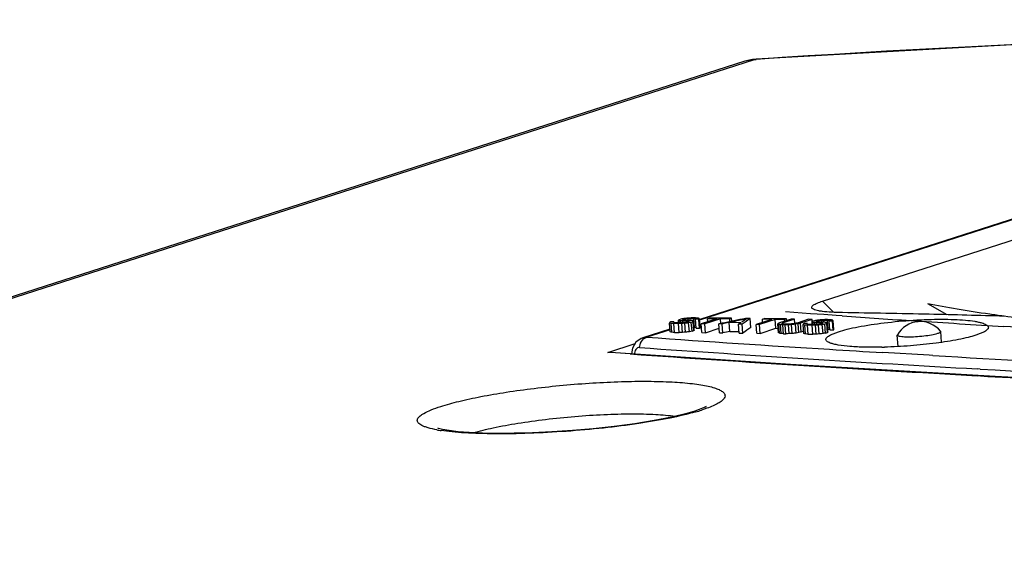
# Model space of a CAD drawing. Header units: inches. Extents: x 0 to 22, y 0 to 17.
# Tile 50 of 55: x 17.021 to 17.403, y 15 to 15.203. Entities that reach past the tile are written whole.
import ezdxf

# ---------------------------------------------------------------- set-up
doc = ezdxf.new("R2010")
doc.units = ezdxf.units.IN
doc.header["$LTSCALE"] = 1.21
doc.header["$MEASUREMENT"] = 0
doc.layers.get('0').update_dxf_attribs({"linetype": 'CONTINUOUS'})
for name, color, linetype in [('02___PRT_ALL_AXES', 7, 'CONTINUOUS'), ('AXIS_PART', 7, 'CONTINUOUS'), ('COSMETIC', 7, 'CONTINUOUS')]:
    doc.layers.add(name, color=color, linetype=linetype)

msp = doc.modelspace()

# ---------------------------------------------------------------- linework, layer by layer
at = {"color": 7, "linetype": 'CONTINUOUS'}
for p, q in [((17.6473202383, 15.2025368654), (17.2848738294, 15.0861033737)), ((17.645760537, 15.2022997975), (17.2849783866, 15.0864009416)), ((17.3325203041, 15.0934941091), (17.671308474, 15.2023275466)), ((17.3024700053, 15.1864171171), (16.4988968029, 14.928274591)), ((16.5026387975, 14.9289899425), (17.3061976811, 15.18712787)), ((17.3068067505, 15.1872451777), (17.3024700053, 15.1864171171)), ((17.3054650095, 15.1871039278), (17.3024704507, 15.186417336)), ((17.3068068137, 15.1872443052), (17.3054650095, 15.1871039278)), ((17.3061976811, 15.18712787), (17.3068103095, 15.187169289)), ((17.3367971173, 15.0891745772), (17.3325203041, 15.0934941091)), ((17.2734960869, 15.0815593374), (17.2732112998, 15.0849955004)), ((17.2739113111, 15.0854178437), (17.27360947, 15.0854197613)), ((17.2741924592, 15.0814123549), (17.2739076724, 15.0848485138)), ((17.274287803, 15.0854154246), (17.2739113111, 15.0854178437)), ((17.2749661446, 15.0854109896), (17.274287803, 15.0854154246)), ((17.2751783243, 15.0813580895), (17.2748935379, 15.0847942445)), ((17.275759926, 15.0847881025), (17.2748935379, 15.0847942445)), ((17.2767025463, 15.0847812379), (17.275759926, 15.0847881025)), ((17.2766664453, 15.0850667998), (17.2757619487, 15.0850732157)), ((17.2775709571, 15.0850602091), (17.2766664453, 15.0850667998)), ((17.2767775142, 15.084994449), (17.2766849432, 15.0861113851)), ((17.2769873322, 15.0813450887), (17.2767025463, 15.0847812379)), ((17.2768613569, 15.0862051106), (17.2770377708, 15.0862988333)), ((17.2770850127, 15.0850199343), (17.2770104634, 15.0859194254)), ((17.2776167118, 15.0864848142), (17.2770377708, 15.0862988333)), ((17.277674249, 15.085231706), (17.2776254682, 15.0858202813)), ((17.2782627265, 15.0813831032), (17.2779779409, 15.0848192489)), ((17.2784378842, 15.0851320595), (17.2783852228, 15.0857674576)), ((17.2787176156, 15.085765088), (17.2783852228, 15.0857674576)), ((17.2788286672, 15.0864293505), (17.2785391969, 15.0863363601)), ((17.2790635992, 15.0857625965), (17.2787176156, 15.085765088)), ((17.2788552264, 15.0861088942), (17.2788286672, 15.0864293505)), ((17.2797419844, 15.0857576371), (17.2790635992, 15.0857625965)), ((17.2794567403, 15.0814691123), (17.2791719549, 15.0849052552)), ((17.2795942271, 15.0860440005), (17.2792536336, 15.0860464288)), ((17.2795224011, 15.0861641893), (17.2794889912, 15.0865673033)), ((17.27993201, 15.0860415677), (17.2795942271, 15.0860440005)), ((17.2797884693, 15.0851967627), (17.2797419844, 15.0857576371)), ((17.2806103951, 15.0860366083), (17.27993201, 15.0860415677)), ((17.2805200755, 15.0858924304), (17.2804568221, 15.0866556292)), ((17.2809087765, 15.0854631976), (17.2804745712, 15.085323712)), ((17.2805386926, 15.0852589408), (17.2805017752, 15.0857043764)), ((17.2809402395, 15.0816479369), (17.2806554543, 15.0850840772)), ((17.281340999, 15.085960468), (17.2812799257, 15.0866973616)), ((17.2816014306, 15.08669507), (17.2812799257, 15.0866973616)), ((17.2819583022, 15.0866925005), (17.2816014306, 15.08669507)), ((17.2824103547, 15.085498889), (17.2816866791, 15.085266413)), ((17.2819714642, 15.081830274), (17.2816866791, 15.085266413)), ((17.2826366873, 15.0866875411), (17.2819583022, 15.0866925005)), ((17.2827136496, 15.0869722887), (17.2821483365, 15.0869763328)), ((17.2826951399, 15.0820627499), (17.2824103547, 15.085498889)), ((17.2828217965, 15.0822523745), (17.2825370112, 15.0856885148)), ((17.2829214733, 15.0832513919), (17.2826366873, 15.0866875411)), ((17.2832789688, 15.0869681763), (17.2827136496, 15.0869722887)), ((17.2835545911, 15.0830087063), (17.2832698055, 15.0864448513)), ((17.2839482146, 15.0864395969), (17.2832698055, 15.0864448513)), ((17.2846266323, 15.0864342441), (17.2839482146, 15.0864395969)), ((17.2849114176, 15.0829981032), (17.2846266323, 15.0864342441)), ((17.2851194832, 15.0831393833), (17.2848346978, 15.0865755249)), ((17.2916011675, 15.086660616), (17.2855222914, 15.0847078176)), ((17.2858070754, 15.0812716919), (17.2855222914, 15.0847078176)), ((17.2868792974, 15.0846950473), (17.2855222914, 15.0847078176)), ((17.2929581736, 15.0866478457), (17.2868792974, 15.0846950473)), ((17.2871640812, 15.0812589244), (17.2868792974, 15.0846950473)), ((17.2880790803, 15.085529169), (17.2879826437, 15.0866927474)), ((17.2887042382, 15.0866865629), (17.2879826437, 15.0866927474)), ((17.2916011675, 15.086660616), (17.2887042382, 15.0866865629)), ((17.2930033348, 15.086886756), (17.2887063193, 15.0869252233)), ((17.2925924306, 15.0812039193), (17.2923076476, 15.0846400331)), ((17.2936648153, 15.0846252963), (17.2923076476, 15.0846400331)), ((17.2931190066, 15.084707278), (17.2929581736, 15.0866478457)), ((17.2947675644, 15.0866302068), (17.2929581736, 15.0866478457)), ((17.296579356, 15.0868517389), (17.2930033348, 15.086886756)), ((17.2936067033, 15.0849075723), (17.2933283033, 15.0848502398)), ((17.2939495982, 15.0811891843), (17.2936648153, 15.0846252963)), ((17.2965770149, 15.0866118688), (17.2947675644, 15.0866302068)), ((17.296591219, 15.0817370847), (17.2963064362, 15.0851731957)), ((17.2971093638, 15.0851641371), (17.2963064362, 15.0851731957)), ((17.2973006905, 15.0868443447), (17.2965770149, 15.0866118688)), ((17.2966839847, 15.0853211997), (17.2965770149, 15.0866118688)), ((17.2973006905, 15.0868443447), (17.296579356, 15.0868517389)), ((17.2985684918, 15.0851473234), (17.2971093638, 15.0851641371)), ((17.2973965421, 15.0856878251), (17.2973006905, 15.0868443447)), ((17.3008306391, 15.0851203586), (17.2985684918, 15.0851473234)), ((17.3002834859, 15.0811152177), (17.2999987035, 15.0845513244)), ((17.3013560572, 15.0845343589), (17.2999987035, 15.0845513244)), ((17.3016408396, 15.0810982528), (17.3013560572, 15.0845343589)), ((17.3030575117, 15.0867813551), (17.3027293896, 15.0867851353)), ((17.3030552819, 15.0865886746), (17.3027818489, 15.086532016)), ((17.3045390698, 15.0867640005), (17.3030575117, 15.0867813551)), ((17.3048238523, 15.0833278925), (17.3045390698, 15.0867640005)), ((17.3128646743, 15.0864153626), (17.3067857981, 15.0844625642)), ((17.314222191, 15.0863964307), (17.3081433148, 15.0844436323)), ((17.3093425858, 15.0852839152), (17.3092447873, 15.086463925)), ((17.3099652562, 15.0864544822), (17.3092447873, 15.086463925)), ((17.3128646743, 15.0864153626), (17.3099652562, 15.0864544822)), ((17.3142671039, 15.0866384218), (17.309968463, 15.0866964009)), ((17.3145069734, 15.0829603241), (17.314222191, 15.0863964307)), ((17.3152899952, 15.0863812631), (17.314222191, 15.0863964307)), ((17.3169394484, 15.0866003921), (17.3142671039, 15.0866384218)), ((17.3155504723, 15.0812429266), (17.3152656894, 15.084679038)), ((17.3159075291, 15.0863723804), (17.3152899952, 15.0863812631)), ((17.3203762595, 15.086549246), (17.3158894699, 15.0851078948)), ((17.3178423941, 15.0863440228), (17.3159075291, 15.0863723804)), ((17.3173302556, 15.0865947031), (17.3169394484, 15.0866003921)), ((17.3217339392, 15.0865283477), (17.3172471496, 15.0850869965)), ((17.3172672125, 15.0848449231), (17.3172471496, 15.0850869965)), ((17.3178458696, 15.0865871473), (17.3173302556, 15.0865947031)), ((17.3185660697, 15.0865764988), (17.3178423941, 15.0863440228)), ((17.3178915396, 15.0857510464), (17.3178423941, 15.0863440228)), ((17.3180914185, 15.0865835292), (17.3178458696, 15.0865871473)), ((17.3185152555, 15.0845790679), (17.3180626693, 15.0845863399)), ((17.3185660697, 15.0865764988), (17.3180914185, 15.0865835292)), ((17.3189678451, 15.0845717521), (17.3185152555, 15.0845790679)), ((17.3186152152, 15.0859835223), (17.3185660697, 15.0865764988)), ((17.3210145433, 15.08653947), (17.3203762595, 15.086549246)), ((17.3217339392, 15.0865283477), (17.3210145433, 15.08653947)), ((17.3218806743, 15.0847578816), (17.3217339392, 15.0865283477)), ((17.3223392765, 15.081133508), (17.3220544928, 15.08456963)), ((17.3271649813, 15.0864408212), (17.3226781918, 15.08499947)), ((17.3233708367, 15.0813118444), (17.3230860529, 15.0847479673)), ((17.328522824, 15.0864179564), (17.3240360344, 15.0849766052)), ((17.3243208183, 15.0815404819), (17.3240360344, 15.0849766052)), ((17.3257226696, 15.0848006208), (17.3254123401, 15.0848060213)), ((17.3260912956, 15.0847941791), (17.3257226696, 15.0848006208)), ((17.3267702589, 15.0847822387), (17.3260912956, 15.0847941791)), ((17.3276014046, 15.0864335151), (17.3271649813, 15.0864408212)), ((17.3278438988, 15.086429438), (17.3276014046, 15.0864335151)), ((17.328522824, 15.0864179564), (17.3278438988, 15.086429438)), ((17.3285849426, 15.0843256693), (17.3284886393, 15.0854876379)), ((17.3285859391, 15.0856564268), (17.328522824, 15.0864179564)), ((17.3288924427, 15.0843511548), (17.3288149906, 15.085285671)), ((17.329420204, 15.0858635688), (17.328841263, 15.0856775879)), ((17.329480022, 15.0845829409), (17.3294308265, 15.0851765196)), ((17.3302453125, 15.0844632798), (17.330191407, 15.0851136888)), ((17.3305193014, 15.0851077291), (17.330191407, 15.0851136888)), ((17.3306334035, 15.0857930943), (17.3303439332, 15.0857001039)), ((17.3308704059, 15.0851013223), (17.3305193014, 15.0851077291)), ((17.330660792, 15.0854626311), (17.3306334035, 15.0857930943)), ((17.3315494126, 15.0850888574), (17.3308704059, 15.0851013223)), ((17.3314130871, 15.0853862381), (17.3310598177, 15.0853926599)), ((17.3313279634, 15.0855179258), (17.3312939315, 15.0859285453)), ((17.3317388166, 15.0853802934), (17.3314130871, 15.0853862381)), ((17.3315967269, 15.0845179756), (17.3315494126, 15.0850888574)), ((17.3324178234, 15.0853678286), (17.3317388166, 15.0853802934)), ((17.3323285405, 15.0852111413), (17.3322623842, 15.0860093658)), ((17.3327180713, 15.0847719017), (17.3322838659, 15.0846324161)), ((17.3323469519, 15.0845801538), (17.3323100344, 15.0850255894)), ((17.3331494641, 15.085279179), (17.3330861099, 15.0860435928)), ((17.3334182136, 15.0860375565), (17.3330861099, 15.0860435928)), ((17.3337651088, 15.0860312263), (17.3334182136, 15.0860375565)), ((17.3342208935, 15.0847925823), (17.3334972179, 15.0845601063)), ((17.3337820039, 15.0811239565), (17.3334972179, 15.0845601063)), ((17.3344441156, 15.0860187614), (17.3337651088, 15.0860312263)), ((17.3345203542, 15.0863122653), (17.3339545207, 15.0863225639)), ((17.3345056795, 15.0813564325), (17.3342208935, 15.0847925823)), ((17.3346319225, 15.0815510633), (17.3343471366, 15.0849872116)), ((17.3347289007, 15.0825826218), (17.3344441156, 15.0860187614)), ((17.3350861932, 15.0863018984), (17.3345203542, 15.0863122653)), ((17.3353632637, 15.0823249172), (17.3350784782, 15.0857610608)), ((17.3357575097, 15.085748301), (17.3350784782, 15.0857610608)), ((17.336436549, 15.0857354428), (17.3357575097, 15.085748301)), ((17.3367213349, 15.0822992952), (17.336436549, 15.0857354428)), ((17.3369291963, 15.0824430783), (17.3366444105, 15.0858792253)), ((17.2734030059, 15.0826824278), (17.2629250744, 15.0793164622)), ((17.273424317, 15.0824252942), (17.264394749, 15.0795246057)), ((17.2751783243, 15.0813580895), (17.2760828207, 15.0813516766)), ((17.2760828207, 15.0813516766), (17.2769873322, 15.0813450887)), ((17.2819714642, 15.081830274), (17.2826951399, 15.0820627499)), ((17.2835545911, 15.0830087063), (17.2842330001, 15.0830034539)), ((17.2842330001, 15.0830034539), (17.2849114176, 15.0829981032)), ((17.2858070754, 15.0812716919), (17.2871640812, 15.0812589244)), ((17.2871640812, 15.0812589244), (17.2924472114, 15.0829560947)), ((17.2925924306, 15.0812039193), (17.2939495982, 15.0811891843)), ((17.296591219, 15.0817370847), (17.300290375, 15.0816942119)), ((17.3002834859, 15.0811152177), (17.3016408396, 15.0810982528)), ((17.3070705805, 15.0810264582), (17.3067857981, 15.0844625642)), ((17.3081433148, 15.0844436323), (17.3067857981, 15.0844625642)), ((17.3070705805, 15.0810264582), (17.3084280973, 15.0810075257)), ((17.3084280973, 15.0810075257), (17.3081433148, 15.0844436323)), ((17.3084280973, 15.0810075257), (17.3145069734, 15.0829603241)), ((17.3145069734, 15.0829603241), (17.3154091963, 15.082947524)), ((17.315876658, 15.0810429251), (17.315591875, 15.0844790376)), ((17.316492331, 15.080935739), (17.316207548, 15.0843718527)), ((17.3174790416, 15.0808712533), (17.3171942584, 15.0843073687)), ((17.3176468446, 15.0843000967), (17.3171942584, 15.0843073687)), ((17.3174790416, 15.0808712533), (17.3183842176, 15.0808566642)), ((17.3180994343, 15.0842927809), (17.3176468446, 15.0843000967)), ((17.3183842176, 15.0808566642), (17.3180994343, 15.0842927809)), ((17.3196604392, 15.080884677), (17.3193756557, 15.0843207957)), ((17.320855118, 15.0809626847), (17.3205703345, 15.084398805)), ((17.3243208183, 15.0815404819), (17.3252255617, 15.0818311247)), ((17.3252997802, 15.080935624), (17.3250149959, 15.0843717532)), ((17.3259971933, 15.0807761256), (17.3257124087, 15.0842122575)), ((17.3269840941, 15.0807093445), (17.3266993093, 15.0841454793)), ((17.3275623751, 15.0841298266), (17.3266993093, 15.0841454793)), ((17.3269840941, 15.0807093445), (17.32788942, 15.080692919)), ((17.3285099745, 15.0841124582), (17.3275623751, 15.0841298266)), ((17.3284730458, 15.0844080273), (17.3275677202, 15.0844244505)), ((17.32788942, 15.080692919), (17.3287947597, 15.0806763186)), ((17.3293783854, 15.0843914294), (17.3284730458, 15.0844080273)), ((17.3287947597, 15.0806763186), (17.3285099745, 15.0841124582)), ((17.3300711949, 15.0807018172), (17.3297864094, 15.0841379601)), ((17.3312660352, 15.0807778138), (17.3309812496, 15.0842139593)), ((17.3327503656, 15.0809466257), (17.3324655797, 15.084382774)), ((17.3337820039, 15.0811239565), (17.3345056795, 15.0813564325)), ((17.3353632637, 15.0823249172), (17.3360422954, 15.0823121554)), ((17.3360422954, 15.0823121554), (17.3367213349, 15.0822992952)), ((17.2492718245, 15.0736295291), (17.2599548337, 15.0770613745)), ((17.260239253, 15.0775420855), (17.2588868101, 15.0752562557)), ((17.2622396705, 15.0790472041), (17.260239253, 15.0775420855)), ((17.2629543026, 15.0793257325), (17.2622396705, 15.0790472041)), ((17.2631911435, 15.0789033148), (17.2643947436, 15.0795245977)), ((17.2504136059, 15.0736471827), (17.2492718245, 15.0736295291)), ((17.2503481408, 15.0735521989), (17.2492718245, 15.0736295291)), ((17.2579893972, 15.073008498), (17.2503481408, 15.0735521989)), ((17.3201763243, 15.0689701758), (17.2504137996, 15.0736464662)), ((17.2588868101, 15.0752562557), (17.2584575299, 15.0731072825)), ((17.3739232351, 15.072495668), (17.3559504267, 15.0735618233)), ((17.3753658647, 15.0724113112), (17.3739232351, 15.072495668)), ((17.3994644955, 15.0642758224), (17.3201763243, 15.0689701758)), ((17.3937198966, 15.0671733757), (17.392493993, 15.0672428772)), ((17.3937921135, 15.0645094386), (17.3925583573, 15.0645790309)), ((17.2847212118, 15.0514484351), (17.2830747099, 15.0508865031)), ((17.2877247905, 15.0519531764), (17.2856858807, 15.0512571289))]:
    msp.add_line(p, q, dxfattribs=at)
for points in [[(17.6315600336, 15.1977379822), (17.5267834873, 15.1968708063), (17.41527814, 15.1933024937), (17.3068082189, 15.1872452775)], [(17.6682075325, 15.0513771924), (17.5759093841, 15.0553596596), (17.4850086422, 15.0597272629), (17.3994644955, 15.0642758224)], [(17.2830544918, 15.0508799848), (17.2800101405, 15.0499839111), (17.274122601, 15.048560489), (17.2672747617, 15.0472187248), (17.2597577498, 15.0460053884), (17.2518204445, 15.0449464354), (17.2436889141, 15.0440574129), (17.2355780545, 15.0433465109), (17.2276666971, 15.0428147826), (17.2201069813, 15.042457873), (17.2130267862, 15.042267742), (17.2065304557, 15.0422333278), (17.2007020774, 15.0423402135), (17.1956021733, 15.0425718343), (17.19127839, 15.0429076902), (17.1877787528, 15.0433213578), (17.1851680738, 15.0437703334), (17.1835935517, 15.044159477), (17.1834062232, 15.0442187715)], [(17.2872324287, 15.0524933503), (17.2874082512, 15.0526255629), (17.2867173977, 15.0522633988), (17.2847212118, 15.0514484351)]]:
    msp.add_lwpolyline(points, dxfattribs=at)
for centre, radius, start, end in [((17.6187161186, 10.5654442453), 4.6322378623, 89.8458024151, 93.8608591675), ((17.2674957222, 10.392348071), 4.6972424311, 88.7011981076, 89.1119686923), ((17.2672991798, 10.3835464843), 4.7060462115, 88.3469797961, 88.7012347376), ((17.2642700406, 15.0751116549), 0.0044147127, 88.381265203, 107.3393898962), ((17.8460958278, 23.3165953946), 8.2575850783, 265.960484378, 266.4533367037), ((17.9084953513, 24.2822463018), 9.2294390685, 265.9810634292, 266.795024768), ((17.983801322, 25.5170205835), 10.4623146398, 266.4461061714, 266.5595726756), ((17.9349262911, 24.8013533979), 9.751868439, 266.0195480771, 266.811745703), ((18.28875099, 30.8622174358), 15.8162021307, 266.6893287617, 267.249815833), ((18.3107313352, 31.3774949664), 16.3360797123, 266.7820604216, 267.4386669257), ((18.2371294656, 30.041842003), 15.0010569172, 266.7772164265, 266.9529982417), ((17.2629717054, 15.1220678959), 0.0743646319, 285.9397358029, 287.7848332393), ((17.1934149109, 15.1010733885), 0.0583775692, 259.7700244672, 261.3677156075)]:
    msp.add_arc(centre, radius, start, end, dxfattribs=at)
for centre, major_axis, ratio, start_param, end_param in [((17.7996213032, 8.6970113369), (-0.4021746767, 6.6667071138), 0.0747981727, 0.2855797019, 0.2857038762), ((17.8211663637, 8.7039325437), (-1.2239480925, 6.3914154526), 0.4978234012, 6.0771890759, 6.0773960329), ((17.7514783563, 8.6815457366), (7.7299737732, 6.5906125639), 0.5499812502, 1.1883245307, 1.1883659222), ((17.8289562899, 8.7064350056), (-1.5854283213, 6.2807002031), 0.7206458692, 6.0620494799, 6.0622564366), ((17.7748610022, 8.6890572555), (2.9801343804, 7.0377618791), 0.5796749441, 0.7300087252, 0.7300501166), ((17.8143895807, 8.7017555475), (-0.9569190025, 6.482553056), 0.2777189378, 6.0623803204, 6.0625044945), ((17.8288871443, 8.706412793), (-1.5239871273, 6.2987654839), 0.6927699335, 6.0671365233, 6.0673020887), ((17.8165606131, 8.7024529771), (-0.9569191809, 6.4825529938), 0.2777190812, 6.0624631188, 6.0626286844), ((17.7559651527, 8.68298709), (7.7299722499, 6.590612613), 0.549981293, 1.1884693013, 1.188489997), ((17.8362251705, 8.7087700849), (-3.4309321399, 5.5162111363), 0.9335518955, 5.7858143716, 5.7860213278), ((17.8263703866, 8.7056043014), (-1.2964394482, 6.3680179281), 0.5533943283, 6.0773311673, 6.0774967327), ((17.8379732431, 8.7093316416), (4.4858228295, -4.7457156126), 0.9506610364, 8.7302737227, 8.7304392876), ((17.9192898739, 8.7354540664), (19.4024303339, 4.7340445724), 0.3168648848, 7.8097604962, 7.8098018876), ((17.8311305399, 8.7071334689), (-1.5239871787, 6.2987654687), 0.6927699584, 6.0670537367, 6.067219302), ((17.8412860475, 8.7103958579), (7.2331354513, 0.1008752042), 0.8840982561, 7.9194386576, 7.9196042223), ((17.7790583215, 8.6904056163), (2.9801343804, 7.0377618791), 0.5796749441, 0.7301328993, 0.7301742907), ((17.8241618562, 8.7048948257), (-1.1781740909, 6.4065604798), 0.460872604, 6.0759470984, 6.0760712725), ((17.8586944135, 8.7159881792), (8.9267186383, 1.357979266), 0.7078292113, 7.8112261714, 7.811391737), ((17.8450625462, 8.7116090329), (7.7917838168, 0.7369711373), 0.8175468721, 7.8492295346, 7.8493537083), ((17.8304604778, 8.7069182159), (-1.4368409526, 6.3246896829), 0.6462801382, 6.07272369, 6.0728478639), ((17.8961967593, 8.7280355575), (15.9019707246, 3.6484364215), 0.3888075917, 7.8036499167, 7.803691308), ((17.849431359, 8.7130124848), (8.926717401, 1.3579787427), 0.7078293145, 7.8101086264, 7.8102741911), ((17.8510931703, 8.7135463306), (7.7917825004, 0.7369701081), 0.8175470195, 7.8498918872, 7.8500160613), ((17.8588793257, 8.7160475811), (10.6599361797, 1.9934143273), 0.5880197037, 7.7984223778, 7.7985051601), ((17.8313476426, 8.7072032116), (-1.5239871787, 6.2987654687), 0.6927699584, 6.0666398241, 6.0668053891), ((17.84888464, 8.712836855), (7.2331349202, 0.1008743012), 0.8840983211, 7.9202252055, 7.9203907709), ((17.8447945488, 8.7115229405), (6.3236463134, -2.1769275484), 0.9490373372, 8.2545653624, 8.2546895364), ((17.8242583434, 8.7049258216), (-1.1781739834, 6.4065605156), 0.460872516, 6.0752848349, 6.0754090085), ((17.8330957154, 8.7077647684), (-1.5854283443, 6.2807001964), 0.7206458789, 6.0615113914, 6.0617183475), ((17.8651431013, 8.7180597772), (12.4043482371, 2.5580585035), 0.5024698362, 7.7975324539, 7.7976152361), ((17.8104415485, 8.7004872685), (-0.568230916, 6.6145869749), 0.0108639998, 6.0179947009, 6.0180774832), ((17.8441244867, 8.7113076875), (4.4858228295, -4.7457156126), 0.9506610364, 8.7306876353, 8.7308532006), ((17.8280348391, 8.7061389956), (-1.2964393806, 6.3680179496), 0.5533942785, 6.076544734, 6.0767102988), ((17.8198895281, 8.7035223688), (-0.9569194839, 6.4825528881), 0.2777193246, -0.2217569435, -0.2216741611), ((17.8041777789, 8.6984750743), (0.0269535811, 6.7854522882), 0.2381968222, 0.3452535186, 0.3453363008), ((17.8327762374, 8.7076621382), (-1.4368408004, 6.3246897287), 0.6462800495, 6.0723511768, 6.0724753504), ((17.804467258, 8.6985680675), (0.0269525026, 6.7854520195), 0.2381964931, 0.344922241, 0.3449636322), ((17.8359614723, 8.7086853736), (-1.5854284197, 6.2807001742), 0.7206459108, 6.0615527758, 6.0617597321), ((17.8266035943, 8.7056792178), (-1.1225536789, 6.4253055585), 0.4148133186, 6.0730391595, 6.0732047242), ((17.79034763, 8.6940322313), (2.9801443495, 7.0377614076), 0.5796752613, 0.731127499, 0.7311688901), ((17.8170162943, 8.7025993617), (-0.7122423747, 6.5669538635), 0.0984197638, -0.2475270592, -0.2474649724), ((17.8550507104, 8.7148176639), (15.6832234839, 3.5806422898), 0.3943954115, 1.5166997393, 1.5167388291), ((17.8550507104, 8.7148176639), (15.6832234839, 3.5806422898), 0.3943954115, 7.7992618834, 7.7998415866), ((17.8529208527, 8.7141334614), (15.9019396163, 3.6484267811), 0.3888083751, 1.5166979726, 1.5168635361), ((17.8530656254, 8.7141799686), (15.901960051, 3.6484331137), 0.3888078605, 7.7994865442, 7.7998419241), ((17.8246499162, 8.7050516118), (2.9801061, 7.0377632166), 0.5796740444, 0.7347652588, 0.7349308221), ((17.8247946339, 8.7050981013), (2.9801332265, 7.0377619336), 0.5796749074, 0.7343546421, 0.7347271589), ((17.8273687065, 8.705925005), (2.6952262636, 7.0484087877), 0.5694819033, 0.6996672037, 0.700329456), ((17.8465851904, 8.7120981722), (0.02694423, 6.7854499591), 0.2381939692, 0.3515022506, 0.3515850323), ((17.8401524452, 8.7100316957), (-0.9569184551, 6.4825532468), 0.2777184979, 6.0548471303, 6.0550126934), ((17.865015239, 8.7180187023), (11.6514724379, 6.8806887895), 0.4349768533, 1.3650234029, 1.3650647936), ((17.8449609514, 8.7115763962), (-0.5682275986, 6.6145880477), 0.010862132, 6.0112475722, 6.0113303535), ((17.8624903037, 8.7172075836), (7.7300392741, 6.5906104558), 0.5499794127, 1.1962344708, 1.1962758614), ((17.8388765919, 8.7096218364), (-1.1781738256, 6.4065605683), 0.4608723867, 6.0683311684, 6.0684553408), ((17.8356535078, 8.7085864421), (-1.5239876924, 6.2987653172), 0.6927702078, 6.0593963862, 6.0595619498), ((17.8313516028, 8.7072044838), (4.4858479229, -4.7456932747), 0.9506612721, 8.7226941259, 8.7228596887), ((17.8274048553, 8.7059366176), (7.7917838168, 0.7369711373), 0.8175468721, 7.8416550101, 7.8417791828), ((17.8229447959, 8.7045038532), (8.9267321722, 1.3579849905), 0.7078280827, 7.8025338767, 7.8026994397), ((17.8191496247, 8.7032846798), (10.6598913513, 1.9933993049), 0.5880222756, 7.7908479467, 7.7909307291), ((17.7936591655, 8.69509604), (19.4026456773, 4.7341114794), 0.3168612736, 7.8010273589, 7.8010687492), ((17.8121701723, 8.7010425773), (12.4042882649, 2.5580395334), 0.502472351, 7.7899578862, 7.7900406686), ((17.7789762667, 8.6903792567), (22.9034532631, 5.8245923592), 0.2672911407, 7.8059300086, 7.8059713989), ((17.8548618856, 8.7147570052), (-0.4021746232, 6.6667071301), 0.0747981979, 0.2950582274, 0.2951824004), ((17.8840564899, 8.724135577), (7.7302342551, 6.5906041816), 0.5499739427, 1.1978200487, 1.197861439), ((17.8742946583, 8.7209996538), (2.980343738, 7.037751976), 0.5796816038, 0.7395126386, 0.739554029), ((17.8475339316, 8.7124029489), (-0.9569190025, 6.482553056), 0.2777189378, 6.0529018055, 6.0530259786), ((17.8885433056, 8.7255769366), (7.7302342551, 6.5906041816), 0.5499739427, 1.1979442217, 1.1979856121), ((17.8497049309, 8.713100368), (-0.9569204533, 6.4825525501), 0.2777201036, 6.0529847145, 6.0531502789), ((17.8429425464, 8.7109279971), (-1.2964401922, 6.3680176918), 0.5533948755, 6.0678526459, 6.0680182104), ((17.786711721, 8.6928642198), (19.4026456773, 4.7341114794), 0.3168612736, 7.8002823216, 7.800323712), ((17.8394166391, 8.7097953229), (-1.5239860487, 6.298765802), 0.6927694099, 6.0575753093, 6.057740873), ((17.8784919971, 8.7223480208), (2.980343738, 7.037751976), 0.5796816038, 0.7396368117, 0.7396782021), ((17.8462580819, 8.7119930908), (-1.1781739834, 6.4065605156), 0.460872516, 6.066468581, 6.0665927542), ((17.8255500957, 8.7053407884), (8.9267121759, 1.3579765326), 0.7078297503, 7.8017477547, 7.8019133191), ((17.8415085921, 8.7104673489), (-1.4368409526, 6.3246896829), 0.6462801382, 6.0632451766, 6.0633693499), ((17.7967629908, 8.6960931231), (15.9021284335, 3.6484852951), 0.3888036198, 7.7941716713, 7.7942130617), ((17.8289969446, 8.7064480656), (7.7917830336, 0.736970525), 0.8175469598, 7.8404133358, 7.8405375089), ((17.8091626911, 8.7000764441), (10.6599511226, 1.9934193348), 0.5880188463, 7.7889438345, 7.7890266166), ((17.8396337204, 8.7098650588), (-1.5239876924, 6.2987653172), 0.6927702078, 6.0571612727, 6.0573268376), ((17.8323124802, 8.7075131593), (7.233131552, 0.1008685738), 0.8840987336, 7.9107474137, 7.9109129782), ((17.8337464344, 8.7079738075), (6.3236463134, -2.1769275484), 0.9490373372, 8.2450868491, 8.2452110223), ((17.8463545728, 8.7120240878), (-1.1781739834, 6.4065605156), 0.460872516, 6.0658063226, 6.0659304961), ((17.8397245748, 8.7098942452), (-1.5854291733, 6.2806999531), 0.7206462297, 6.0520328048, 6.0522397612), ((17.7988542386, 8.6967649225), (12.4043682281, 2.5580648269), 0.502468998, 7.7880539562, 7.7881367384), ((17.8601582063, 8.7164584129), (-0.5682269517, 6.6145882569), 0.0108617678, 6.0085156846, 6.0085984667), ((17.8358383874, 8.7086458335), (4.4858479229, -4.7456932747), 0.9506612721, 8.7212040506, 8.7213696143), ((17.8446070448, 8.7114627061), (-1.2964380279, 6.3680183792), 0.5533932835, 6.0670662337, 6.0672317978), ((17.8530338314, 8.714169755), (-0.9569204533, 6.4825525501), 0.2777201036, -0.2312353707, -0.2311525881), ((17.8704666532, 8.7197699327), (0.026962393, 6.7854544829), 0.2381995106, 0.3547332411, 0.3548160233), ((17.8438243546, 8.7112112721), (-1.4368409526, 6.3246896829), 0.6462801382, 6.0628726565, 6.0629968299), ((17.8707564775, 8.7198630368), (0.0269965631, 6.7854629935), 0.2382099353, 0.3544068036, 0.3544481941), ((17.8425903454, 8.7108148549), (-1.5854279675, 6.2807003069), 0.7206457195, 6.0520743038, 6.0522812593), ((17.8514618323, 8.7136647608), (-1.1225547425, 6.4253051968), 0.4148142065, 6.0635606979, 6.063726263), ((17.8897814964, 8.7259746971), (2.980343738, 7.037751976), 0.5796816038, 0.7406301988, 0.7406715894), ((17.8612087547, 8.7167958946), (-0.7122423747, 6.5669538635), 0.0984197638, 6.0261797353, 6.0263039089), ((17.8211663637, 8.7039325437), (-1.2232885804, 6.3879715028), 0.4978234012, -0.2059932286, -0.2057861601), ((17.8289562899, 8.7064350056), (-1.5845740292, 6.2773159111), 0.7206458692, -0.2211329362, -0.2209258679), ((17.8362251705, 8.7087700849), (-3.4290834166, 5.5132387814), 0.9335518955, -0.4973683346, -0.4971612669), ((17.8412860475, 8.7103958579), (7.2292379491, 0.1008208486), 0.8840982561, 1.6362558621, 1.6364215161), ((17.849431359, 8.7130124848), (8.9219073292, 1.3572470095), 0.7078293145, 1.5269257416, 1.5270913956), ((17.8651431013, 8.7180597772), (12.397664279, 2.5566801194), 0.5024698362, 1.5143495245, 1.5144323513), ((17.8041777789, 8.6984750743), (0.0269390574, 6.7817960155), 0.2381968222, 0.3452510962, 0.345333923), ((17.8327762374, 8.7076621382), (-1.4360665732, 6.3212817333), 0.6462800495, -0.2108314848, -0.2107072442), ((17.79034763, 8.6940322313), (2.9785385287, 7.0339691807), 0.5796752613, 7.0143103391, 7.0143517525), ((17.8529208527, 8.7141334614), (15.8933710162, 3.6464608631), 0.3888083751, 1.5166989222, 1.516864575), ((17.8273687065, 8.705925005), (2.6937739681, 7.0446108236), 0.5694819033, 6.9828518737, 6.983514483), ((17.8401524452, 8.7100316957), (-0.9564028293, 6.4790601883), 0.2777184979, -0.2283392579, -0.2281736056), ((17.8366465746, 8.7089054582), (-1.2964401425, 6.3680177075), 0.553394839, 6.0697152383, 6.0698808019), ((17.8366465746, 8.7089054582), (-1.2957415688, 6.3645863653), 0.553394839, -0.2134712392, -0.2133055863), ((17.8343693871, 8.7081739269), (-1.5854279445, 6.2807003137), 0.7206457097, 6.0543094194, 6.0545163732), ((17.8343693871, 8.7081739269), (-1.5845736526, 6.2773160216), 0.7206457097, -0.2288771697, -0.2286701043), ((17.8309278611, 8.7070683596), (-3.4309368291, 5.5162083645), 0.9335520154, 5.7782390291, 5.7784459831), ((17.8309278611, 8.7070683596), (-3.4290881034, 5.5132360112), 0.9335520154, -0.5049477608, -0.5047406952), ((17.8280427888, 8.7061415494), (7.2331317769, 0.1008689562), 0.8840987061, 7.9118649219, 7.9120304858), ((17.8280427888, 8.7061415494), (7.2292342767, 0.100814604), 0.8840987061, 1.6286780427, 1.6288436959), ((17.8229447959, 8.7045038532), (8.9219220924, 1.3572532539), 0.7078280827, 1.5193469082, 1.5195125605), ((17.8121701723, 8.7010425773), (12.397604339, 2.5566611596), 0.502472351, 1.5067708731, 1.5068537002), ((17.7789762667, 8.6903792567), (22.891111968, 5.8214538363), 0.2672911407, 1.5227429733, 1.5227843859), ((17.8410529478, 8.7103209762), (-1.2239493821, 6.3914150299), 0.4978244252, 6.0677105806, 6.0679175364), ((17.8410529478, 8.7103209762), (-1.2232898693, 6.3879710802), 0.4978244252, -0.2154768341, -0.2152697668), ((17.8355851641, 8.7085644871), (-1.5854279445, 6.2807003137), 0.7206457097, 6.0525709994, 6.0527779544), ((17.8355851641, 8.7085644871), (-1.5845736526, 6.2773160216), 0.7206457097, -0.2306165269, -0.2304094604), ((17.8371732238, 8.7090746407), (-1.5239876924, 6.2987653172), 0.6927702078, 6.0576579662, 6.0578235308), ((17.8295963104, 8.7066406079), (-3.4309218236, 5.5162172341), 0.9335516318, 5.7763376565, 5.776544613), ((17.8295963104, 8.7066406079), (-3.4290731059, 5.513244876), 0.9335516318, -0.5068501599, -0.5066430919), ((17.8296871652, 8.7066697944), (4.4858114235, -4.7457257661), 0.9506609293, 8.7207975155, 8.7209630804), ((17.8247138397, 8.7050721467), (7.2331415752, 0.1008856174), 0.8840975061, 7.9099588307, 7.9101243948), ((17.8247138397, 8.7050721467), (7.2292440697, 0.1008312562), 0.8840975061, 1.626770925, 1.6269365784), ((17.8229663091, 8.7045107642), (7.7917838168, 0.7369711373), 0.8175468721, 7.8397510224, 7.8398751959), ((17.8162870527, 8.7023650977), (8.9267124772, 1.3579766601), 0.7078297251, 7.8006301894, 7.8007957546), ((17.8162870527, 8.7023650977), (8.9219024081, 1.357244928), 0.7078297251, 1.5174421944, 1.5176078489), ((17.7988542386, 8.6967649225), (12.3976842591, 2.5566864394), 0.502468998, 1.5048659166, 1.5049487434), ((17.8704666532, 8.7197699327), (0.0269478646, 6.7817982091), 0.2381995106, 0.3547359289, 0.3548187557), ((17.8438243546, 8.7112112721), (-1.4360667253, 6.3212816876), 0.6462801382, -0.2203151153, -0.2201908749), ((17.8897814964, 8.7259746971), (2.9787378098, 7.0339597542), 0.5796816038, 0.740632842, 0.7406742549)]:
    msp.add_ellipse(centre, major_axis=major_axis, ratio=ratio, start_param=start_param, end_param=end_param, dxfattribs=at)
for points, knots in [([(17.3285707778, 15.0906640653), (17.3284851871, 15.0907507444), (17.3283409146, 15.0909537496), (17.3283806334, 15.0913490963), (17.3286567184, 15.0917016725), (17.3291007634, 15.0920515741), (17.3297248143, 15.0924097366), (17.3308669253, 15.092935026), (17.3318292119, 15.0932721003), (17.3325203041, 15.0934941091)], [0, 0, 0, 0, 0.0671532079, 0.1280055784, 0.2044830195, 0.3073017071, 0.4391813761, 0.5998465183, 1, 1, 1, 1]), ([(17.3402956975, 15.0890263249), (17.3388747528, 15.0890483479), (17.3362704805, 15.0891313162), (17.33319358, 15.0893815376), (17.3311636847, 15.0896952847), (17.3300212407, 15.0899560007), (17.3291696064, 15.0902499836), (17.328718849, 15.0905141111), (17.3285707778, 15.0906640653)], [0, 0, 0, 0, 0.3566020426, 0.6537491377, 0.7737724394, 0.8718961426, 0.9471187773, 1, 1, 1, 1]), ([(17.2616393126, 15.0755029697), (17.2616620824, 15.0758398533), (17.2618540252, 15.0770845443), (17.2624853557, 15.0783050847), (17.2631911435, 15.0789033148)], [0, 0, 0, 0, 0.2673703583, 1, 1, 1, 1]), ([(17.2616393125, 15.0755029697), (17.2613825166, 15.075521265), (17.2608140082, 15.0753949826), (17.2601342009, 15.0747774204), (17.2596797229, 15.0738680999), (17.2595555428, 15.0731612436), (17.2595386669, 15.0727936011)], [0, 0, 0, 0, 0.2047228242, 0.4374855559, 0.7073412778, 1, 1, 1, 1]), ([(17.1845275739, 15.0527000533), (17.186824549, 15.0534376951), (17.1919843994, 15.0548282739), (17.2004712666, 15.0566366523), (17.2102243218, 15.0583061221), (17.2208846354, 15.0597683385), (17.2320628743, 15.0609612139), (17.2433492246, 15.0618354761), (17.2543308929, 15.0623545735), (17.2646072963, 15.06249865), (17.2738035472, 15.0622630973), (17.2806309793, 15.061743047), (17.2852930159, 15.0611075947), (17.2881283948, 15.0605755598), (17.2904824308, 15.0599693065), (17.2923356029, 15.0592951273), (17.2935428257, 15.0586390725), (17.2942112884, 15.0580590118), (17.2945412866, 15.0576368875), (17.2947324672, 15.0571928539), (17.2947923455, 15.0565586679), (17.2945173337, 15.0559079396), (17.2940403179, 15.0553252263), (17.293299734, 15.0546437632), (17.2920102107, 15.0538061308), (17.2900511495, 15.0528445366), (17.2885532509, 15.0522546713), (17.2877247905, 15.0519531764)], [0, 0, 0, 0, 0.0596028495, 0.1318922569, 0.2143305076, 0.3040030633, 0.3976882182, 0.4920247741, 0.5836355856, 0.6692581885, 0.7458768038, 0.8108507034, 0.838293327, 0.8620825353, 0.8820916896, 0.8982698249, 0.9107422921, 0.9157338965, 0.9200410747, 0.9238709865, 0.9275174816, 0.9354998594, 0.9404185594, 0.9461403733, 0.9602687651, 0.9782190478, 1, 1, 1, 1]), ([(17.1830470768, 15.0436238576), (17.1818973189, 15.0438324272), (17.1802901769, 15.0441751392), (17.1783514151, 15.044797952), (17.1772538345, 15.0452622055), (17.1764057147, 15.0457571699), (17.1758044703, 15.0462871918), (17.1754581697, 15.0468761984), (17.175419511, 15.0475199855), (17.1756882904, 15.0481570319), (17.1762147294, 15.0487821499), (17.1769913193, 15.0494158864), (17.1784915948, 15.0503563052), (17.1810233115, 15.0515054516), (17.1832577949, 15.0522919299), (17.1845275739, 15.0527000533)], [0, 0, 0, 0, 0.1769207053, 0.2481855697, 0.3080487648, 0.3570269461, 0.396277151, 0.4283002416, 0.4577207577, 0.4902943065, 0.530421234, 0.5804541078, 0.6414861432, 0.7980621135, 1, 1, 1, 1]), ([(17.2833941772, 15.0505625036), (17.280132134, 15.0496269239), (17.2728024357, 15.0479417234), (17.2608490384, 15.0459059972), (17.247384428, 15.0442124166), (17.233203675, 15.0429547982), (17.2191414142, 15.0421973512), (17.2060256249, 15.0419755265), (17.1960450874, 15.0422424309), (17.1891168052, 15.0427770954), (17.1860625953, 15.0431427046), (17.1846528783, 15.0433571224)], [0, 0, 0, 0, 0.1023712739, 0.2265976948, 0.3656888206, 0.5116267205, 0.6559765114, 0.7904150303, 0.9072566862, 0.9569848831, 1, 1, 1, 1]), ([(17.1970491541, 15.0425000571), (17.1996266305, 15.0432382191), (17.2053894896, 15.0445985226), (17.2147705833, 15.0462981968), (17.2253248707, 15.0477620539), (17.2364689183, 15.0488954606), (17.2475853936, 15.0496238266), (17.2580587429, 15.0499020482), (17.2673071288, 15.0497143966), (17.2729890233, 15.0492476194), (17.275519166, 15.0488902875)], [0, 0, 0, 0, 0.1017023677, 0.2243878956, 0.3615616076, 0.5057811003, 0.6492086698, 0.784057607, 0.9030712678, 1, 1, 1, 1])]:
    msp.add_open_spline(points, degree=3, knots=knots, dxfattribs=at)
at = {"layer": '02___PRT_ALL_AXES', "color": 7, "linetype": 'CONTINUOUS'}
for p, q in [((17.3783321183, 15.0817972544), (17.3783860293, 15.081673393)), ((17.3787290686, 15.0775343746), (17.3783860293, 15.081673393)), ((17.3615707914, 15.0802797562), (17.3616035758, 15.0804108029)), ((17.3619345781, 15.075890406), (17.3615707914, 15.0802797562))]:
    msp.add_line(p, q, dxfattribs=at)
msp.add_arc((17.3704406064, 15.0753998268), 0.0101588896, 39.0307133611, 150.4445262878, dxfattribs=at)
for points, knots in [([(17.3771040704, 15.0808821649), (17.3763694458, 15.0806461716), (17.3746244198, 15.08026666), (17.3717766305, 15.0798549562), (17.3686577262, 15.0795903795), (17.3665372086, 15.0795291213), (17.3655147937, 15.0795426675)], [0, 0, 0, 0, 0.1978596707, 0.4564768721, 0.7378013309, 1, 1, 1, 1]), ([(17.3783860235, 15.0816733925), (17.3783914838, 15.0816071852), (17.3783040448, 15.0814394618), (17.3780374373, 15.0812583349), (17.3776264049, 15.0810592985), (17.3772943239, 15.0809432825), (17.3771040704, 15.0808821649)], [0, 0, 0, 0, 0.1273939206, 0.3262630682, 0.6167961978, 1, 1, 1, 1]), ([(17.3655147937, 15.0795426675), (17.3649735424, 15.0795498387), (17.3640124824, 15.0795862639), (17.362907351, 15.0796999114), (17.3622207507, 15.0798532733), (17.3618505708, 15.0799755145), (17.3615819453, 15.0801445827), (17.3615707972, 15.0802797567)], [0, 0, 0, 0, 0.3952172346, 0.7004329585, 0.8142734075, 0.900970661, 1, 1, 1, 1])]:
    msp.add_open_spline(points, degree=3, knots=knots, dxfattribs=at)
at = {"layer": 'AXIS_PART', "color": 7, "linetype": 'CONTINUOUS'}
for p, q in [((17.3355983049, 15.0804128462), (17.3386996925, 15.0816445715)), ((17.3953081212, 15.0816181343), (17.3920338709, 15.0802849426))]:
    msp.add_line(p, q, dxfattribs=at)
msp.add_arc((17.3518905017, 15.2551532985), 0.1795463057, 271.1540144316, 271.4862448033, dxfattribs=at)
for points, knots in [([(17.3386996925, 15.0816445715), (17.3398343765, 15.0820090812), (17.3423708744, 15.0826950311), (17.348275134, 15.0839519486), (17.3568099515, 15.0852149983), (17.3658402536, 15.0860390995), (17.373274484, 15.0864021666), (17.3785828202, 15.0864992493), (17.3834599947, 15.0864195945), (17.3877452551, 15.0861666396), (17.3908768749, 15.0858056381), (17.39297489, 15.0854159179), (17.394224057, 15.0851065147), (17.3952401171, 15.0847664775), (17.3960193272, 15.0843957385), (17.3965641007, 15.0839968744), (17.3968775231, 15.0835345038), (17.3968722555, 15.08300981), (17.3965646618, 15.0825196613), (17.3960280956, 15.0820465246), (17.3955715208, 15.0817641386), (17.3953081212, 15.0816181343)], [0, 0, 0, 0, 0.0578899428, 0.1275038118, 0.293144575, 0.4765866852, 0.5677572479, 0.654634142, 0.7344325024, 0.8046284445, 0.8630869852, 0.887398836, 0.9082375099, 0.9255478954, 0.9393714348, 0.9499808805, 0.9581116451, 0.9654131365, 0.9740350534, 0.9853715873, 1, 1, 1, 1]), ([(17.335562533, 15.077245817), (17.335308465, 15.077341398), (17.3348610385, 15.0775329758), (17.3343090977, 15.0778807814), (17.3339485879, 15.0782618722), (17.3337730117, 15.0788882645), (17.3342286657, 15.0795205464), (17.3348837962, 15.0800143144), (17.3353405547, 15.0802786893), (17.3355983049, 15.0804128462)], [0, 0, 0, 0, 0.1673569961, 0.2990201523, 0.4003555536, 0.4841462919, 0.6781513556, 0.8208539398, 1, 1, 1, 1]), ([(17.3555065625, 15.0756434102), (17.3533132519, 15.0755992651), (17.3492121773, 15.075590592), (17.343595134, 15.0758414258), (17.3395884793, 15.0762706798), (17.3370426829, 15.0767790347), (17.336009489, 15.0770776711), (17.335562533, 15.077245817)], [0, 0, 0, 0, 0.3277156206, 0.6123815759, 0.8397656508, 0.9286626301, 1, 1, 1, 1]), ([(17.3920338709, 15.0802849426), (17.3910319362, 15.0799630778), (17.3888112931, 15.0793540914), (17.383671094, 15.078231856), (17.376214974, 15.0770772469), (17.3666042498, 15.0761075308), (17.359912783, 15.0757546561), (17.3565473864, 15.0756673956)], [0, 0, 0, 0, 0.0880107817, 0.1923990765, 0.4398982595, 0.7184522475, 1, 1, 1, 1])]:
    msp.add_open_spline(points, degree=3, knots=knots, dxfattribs=at)
at = {"layer": 'COSMETIC', "color": 4, "linetype": 'CONTINUOUS'}
msp.add_line((17.3809415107, 15.088189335), (17.3733728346, 15.0924741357), dxfattribs=at)
at = {"layer": 'COSMETIC', "color": 40, "linetype": 'CONTINUOUS'}
for p, q in [((17.327949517, 15.0886074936), (17.3181802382, 15.0893169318)), ((17.3330238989, 15.0882462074), (17.327949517, 15.0886074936)), ((17.3378693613, 15.0879056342), (17.3330238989, 15.0882462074)), ((17.3401937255, 15.0877437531), (17.3378693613, 15.0879056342)), ((17.4030482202, 15.087633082), (17.4027608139, 15.087671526))]:
    msp.add_line(p, q, dxfattribs=at)
for centre, radius, start, end in [((17.7763942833, 21.3770467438), 6.3044113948, 266.0325503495, 266.290765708), ((17.8587705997, 22.6571129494), 7.5871253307, 266.2953552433, 266.5546131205)]:
    msp.add_arc(centre, radius, start, end, dxfattribs=at)
for points, knots in [([(17.4027608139, 15.087671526), (17.4009425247, 15.0879151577), (17.3902155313, 15.0893997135), (17.3806139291, 15.0910184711), (17.3733728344, 15.0924741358)], [0, 0, 0, 0, 0.1666666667, 1, 1, 1, 1]), ([(17.4753798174, 15.0809187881), (17.4696898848, 15.0812751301), (17.4523115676, 15.08246151), (17.4276100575, 15.0846308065), (17.4102383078, 15.0866729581), (17.4030482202, 15.087633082)], [0, 0, 0, 0, 0.2084479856, 0.6507863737, 1, 1, 1, 1]), ([(17.5247847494, 15.0771557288), (17.5136783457, 15.0776877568), (17.4866077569, 15.0790233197), (17.4456490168, 15.0811947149), (17.4166096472, 15.0828699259), (17.4028062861, 15.083701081)], [0, 0, 0, 0, 0.2591224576, 0.6393590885, 1, 1, 1, 1])]:
    msp.add_open_spline(points, degree=3, knots=knots, dxfattribs=at)

doc.saveas('drawing.dxf')
